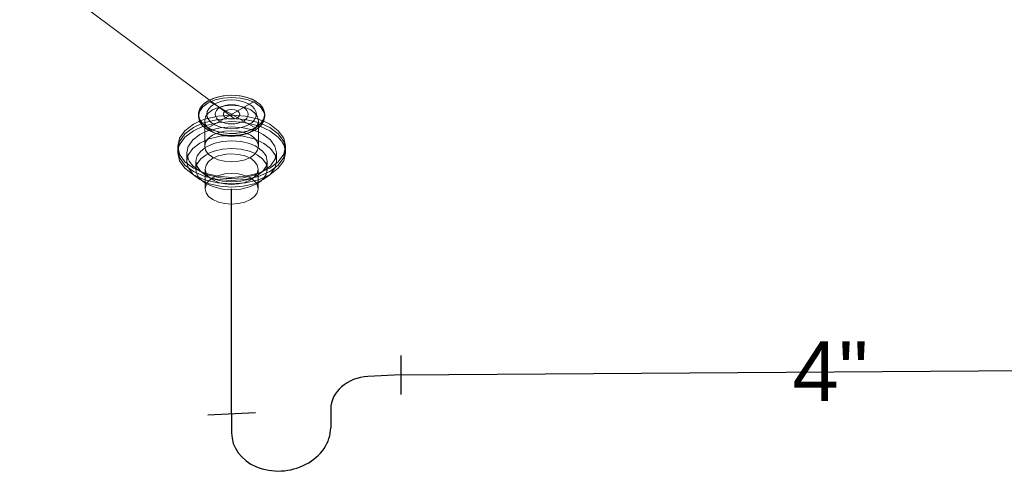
# Model space of a CAD drawing. Header units: inches. Extents: x -332 to 1204, y -60 to 270.
# Tile 44 of 91: x 332 to 406, y -60 to -25. Entities that reach past the tile are written whole.
import ezdxf

# ---------------------------------------------------------------- set-up
doc = ezdxf.new("R2010")
doc.units = ezdxf.units.IN
doc.header["$MEASUREMENT"] = 0
for name, color, linetype, lineweight in [('P-PIPE', 3, 'Continuous', 30), ('P-PIPE-IDEN', 2, 'Continuous', 9), ('P-SANR-FIXT', 6, 'Continuous', 9), ('P-SANR-FIXT-IDEN', 2, 'Continuous', 9)]:
    doc.layers.add(name, color=color, linetype=linetype, lineweight=lineweight)
doc.styles.add('Arial', font='arial.ttf', dxfattribs={"height": 4.5})

# ---------------------------------------------------------------- blocks, each defined once
blk = doc.blocks.new('Floor Drain - Round - 5_ Strainer - 4_ Drain-V20-WASTE AND VENT RISER DIAGRAM')
at = {"layer": 'P-SANR-FIXT', "color": 254}
for p, q in [((-269.657, -31.546), (-266.121, -33.588)), ((-269.657, -33.588), (-266.121, -31.546)), ((-270.389, -32.567), (-270.389, -32.73)), ((-265.389, -32.73), (-265.389, -32.567)), ((-269.921, -33.057), (-269.921, -34.976)), ((-265.858, -34.976), (-265.858, -33.057)), ((-265.017, -33.317), (-265.463, -33.095)), ((-269.289, -33.926), (-269.026, -34.029)), ((-266.752, -34.029), (-266.49, -33.926)), ((-271.952, -34.976), (-271.952, -35.221)), ((-271.952, -35.221), (-271.952, -35.466)), ((-271.264, -35.466), (-271.264, -36.036)), ((-264.514, -36.036), (-264.514, -35.466)), ((-263.827, -35.221), (-263.827, -34.976)), ((-263.827, -35.466), (-263.827, -35.221)), ((-270.276, -37.486), (-270.761, -37.132)), ((-269.79, -37.798), (-270.115, -37.57)), ((-269.889, -37.723), (-269.889, -38.18)), ((-265.889, -38.18), (-265.889, -37.723))]:
    blk.add_line(p, q, dxfattribs=at)
at = {"layer": 'P-SANR-FIXT', "color": 10}
for p, q in [((-265.397, -32.62), (-265.393, -32.648)), ((-265.392, -32.663), (-265.389, -32.73)), ((-270.248, -33.066), (-270.315, -33.095)), ((-270.181, -33.284), (-270.1, -33.253)), ((-270.1, -33.253), (-270.181, -33.284)), ((-270.073, -33.243), (-269.921, -33.189)), ((-269.921, -33.189), (-270.073, -33.243)), ((-269.917, -33.188), (-269.894, -33.181)), ((-269.894, -33.181), (-269.917, -33.188)), ((-269.894, -33.181), (-268.941, -32.955)), ((-268.941, -32.955), (-269.894, -33.181)), ((-269.822, -33.403), (-268.941, -33.2)), ((-268.941, -33.2), (-267.889, -33.12)), ((-267.889, -33.12), (-267.217, -33.153)), ((-267.199, -33.154), (-266.851, -33.198)), ((-266.838, -32.955), (-265.885, -33.181)), ((-265.885, -33.181), (-266.838, -32.955)), ((-266.838, -33.2), (-265.956, -33.403)), ((-265.956, -33.403), (-265.923, -33.413)), ((-265.885, -33.181), (-265.858, -33.189)), ((-265.858, -33.189), (-265.885, -33.181)), ((-265.84, -33.196), (-265.699, -33.245)), ((-265.699, -33.245), (-265.84, -33.196)), ((-265.463, -33.095), (-265.698, -33.001)), ((-265.692, -33.248), (-265.599, -33.283)), ((-265.599, -33.283), (-265.692, -33.248)), ((-265.599, -33.283), (-265.017, -33.562)), ((-265.017, -33.562), (-265.599, -33.283)), ((-271.407, -34.293), (-270.762, -33.807)), ((-270.762, -33.807), (-270.027, -33.471)), ((-270.276, -34.088), (-269.938, -33.917)), ((-270.008, -33.464), (-269.921, -33.434)), ((-269.938, -33.917), (-269.819, -33.867)), ((-269.91, -33.431), (-269.856, -33.413)), ((-269.81, -33.864), (-269.587, -33.782)), ((-269.326, -33.886), (-269.648, -33.643)), ((-269.577, -33.778), (-269.499, -33.753)), ((-269.145, -33.979), (-269.326, -33.886)), ((-269.077, -34.008), (-269.121, -33.989)), ((-266.732, -34.012), (-266.453, -34.146)), ((-266.663, -33.992), (-266.702, -34.008)), ((-266.634, -33.979), (-266.657, -33.989)), ((-266.321, -33.74), (-266.279, -33.753)), ((-266.26, -33.759), (-266.202, -33.778)), ((-266.191, -33.782), (-266.124, -33.805)), ((-266.1, -33.813), (-265.84, -33.917)), ((-265.9, -33.42), (-265.858, -33.434)), ((-265.851, -33.437), (-265.752, -33.471)), ((-265.84, -33.917), (-265.503, -34.088)), ((-265.752, -33.471), (-265.017, -33.807)), ((-270.812, -35.134), (-270.281, -34.734)), ((-270.276, -34.731), (-269.938, -34.56)), ((-269.938, -34.56), (-269.725, -34.474)), ((-269.79, -35.011), (-269.233, -34.765)), ((-269.714, -34.469), (-269.577, -34.421)), ((-269.577, -34.421), (-268.763, -34.226)), ((-269.233, -34.765), (-268.601, -34.612)), ((-268.763, -34.226), (-268.422, -34.185)), ((-268.585, -34.61), (-267.889, -34.557)), ((-267.889, -34.557), (-267.194, -34.61)), ((-267.359, -34.184), (-267.016, -34.226)), ((-267.177, -34.612), (-266.546, -34.765)), ((-266.546, -34.765), (-266.12, -34.941)), ((-266.125, -34.448), (-266.054, -34.473)), ((-266.054, -34.473), (-265.861, -34.551)), ((-265.844, -34.559), (-265.503, -34.731)), ((-265.497, -34.734), (-264.966, -35.134)), ((-264.922, -34.538), (-264.629, -34.961)), ((-271.952, -35.221), (-271.929, -34.974)), ((-271.929, -34.974), (-271.952, -35.221)), ((-271.952, -35.466), (-271.946, -35.342)), ((-271.946, -35.342), (-271.861, -34.973)), ((-271.264, -35.466), (-271.156, -34.975)), ((-271.149, -35.97), (-271.264, -35.466)), ((-271.217, -35.785), (-271.149, -35.604)), ((-271.149, -35.604), (-270.812, -35.134)), ((-270.485, -35.707), (-270.217, -35.333)), ((-270.217, -35.333), (-269.868, -35.058)), ((-270.217, -35.925), (-269.805, -35.613)), ((-269.86, -35.054), (-269.79, -35.011)), ((-269.79, -35.603), (-269.671, -35.539)), ((-269.66, -35.533), (-269.233, -35.357)), ((-268.889, -35.701), (-268.415, -35.587)), ((-268.407, -35.585), (-268.28, -35.568)), ((-268.268, -35.567), (-267.889, -35.546)), ((-267.889, -35.149), (-267.194, -35.202)), ((-267.889, -35.546), (-267.372, -35.585)), ((-267.363, -35.587), (-266.889, -35.701)), ((-267.194, -35.202), (-266.562, -35.352)), ((-266.546, -35.357), (-266.126, -35.53)), ((-266.119, -34.941), (-265.989, -35.011)), ((-266.11, -35.538), (-265.989, -35.603)), ((-265.989, -35.011), (-265.562, -35.333)), ((-265.559, -35.336), (-265.293, -35.707)), ((-263.918, -34.973), (-263.833, -35.342)), ((-263.85, -34.974), (-263.833, -35.098)), ((-263.833, -35.098), (-263.85, -34.974)), ((-263.831, -35.118), (-263.827, -35.221)), ((-263.827, -35.221), (-263.831, -35.118)), ((-263.831, -35.363), (-263.827, -35.466)), ((-271.264, -36.1), (-271.217, -35.785)), ((-271.264, -36.036), (-271.264, -36.101)), ((-271.252, -36.269), (-271.264, -36.124)), ((-271.163, -36.583), (-271.25, -36.288)), ((-271.093, -36.078), (-271.149, -35.97)), ((-270.577, -36.109), (-270.572, -36.021)), ((-270.577, -36.109), (-270.577, -36.167)), ((-270.577, -36.167), (-270.577, -36.617)), ((-270.571, -36.007), (-270.485, -35.707)), ((-270.241, -35.95), (-270.217, -35.925)), ((-266.872, -35.706), (-266.475, -35.884)), ((-266.475, -35.884), (-266.375, -35.946)), ((-266.366, -35.952), (-266.157, -36.123)), ((-265.293, -35.707), (-265.202, -36.109)), ((-265.202, -36.109), (-265.293, -36.51)), ((-265.293, -36.299), (-265.258, -36.385)), ((-265.202, -36.167), (-265.202, -36.109)), ((-265.202, -36.617), (-265.202, -36.167)), ((-264.514, -36.109), (-264.616, -36.583)), ((-264.562, -35.785), (-264.534, -35.898)), ((-264.532, -35.911), (-264.514, -36.1)), ((-264.514, -36.101), (-264.514, -36.036)), ((-270.577, -36.617), (-270.577, -36.701)), ((-270.577, -36.701), (-270.574, -36.629)), ((-270.529, -36.992), (-270.577, -36.718)), ((-270.574, -36.629), (-270.527, -36.403)), ((-269.934, -37.016), (-270.276, -36.843)), ((-270.217, -36.884), (-270.233, -36.868)), ((-269.79, -37.206), (-270.217, -36.884)), ((-269.577, -37.153), (-269.932, -37.017)), ((-269.889, -36.701), (-269.889, -36.976)), ((-269.889, -36.988), (-269.889, -37.014)), ((-269.889, -37.015), (-269.889, -37.131)), ((-269.625, -37.275), (-269.785, -37.069)), ((-266.006, -37.089), (-266.157, -37.278)), ((-265.562, -36.884), (-265.982, -37.202)), ((-265.889, -37.014), (-265.889, -36.701)), ((-265.889, -37.131), (-265.889, -37.022)), ((-265.293, -36.51), (-265.542, -36.864)), ((-265.293, -37.102), (-265.425, -37.319)), ((-265.283, -37.079), (-265.293, -37.102)), ((-265.25, -36.992), (-265.275, -37.059)), ((-265.252, -36.403), (-265.205, -36.629)), ((-265.202, -36.718), (-265.25, -36.992)), ((-265.205, -36.629), (-265.202, -36.701)), ((-265.202, -36.701), (-265.202, -36.617)), ((-269.889, -37.131), (-269.889, -37.252)), ((-269.889, -37.269), (-269.889, -37.497)), ((-269.889, -37.504), (-269.889, -37.658)), ((-269.889, -37.658), (-269.889, -37.723)), ((-269.59, -37.31), (-269.79, -37.206)), ((-269.78, -37.805), (-269.753, -37.762)), ((-269.75, -37.757), (-269.731, -37.731)), ((-269.593, -37.306), (-269.615, -37.284)), ((-269.544, -37.349), (-269.583, -37.314)), ((-269.576, -37.56), (-269.416, -37.435)), ((-269.422, -37.383), (-269.573, -37.318)), ((-269.344, -37.493), (-269.544, -37.349)), ((-269.233, -37.452), (-269.422, -37.383)), ((-269.394, -37.42), (-269.358, -37.397)), ((-269.344, -37.388), (-269.303, -37.364)), ((-269.303, -37.364), (-269.1, -37.262)), ((-268.889, -37.701), (-269.303, -37.517)), ((-269.1, -37.262), (-268.889, -37.18)), ((-268.772, -37.737), (-268.889, -37.701)), ((-268.684, -37.76), (-268.768, -37.738)), ((-268.407, -37.816), (-268.684, -37.76)), ((-267.889, -37.855), (-268.407, -37.816)), ((-267.889, -37.414), (-268.282, -37.401)), ((-267.372, -37.816), (-267.889, -37.855)), ((-267.094, -37.76), (-267.372, -37.816)), ((-266.889, -37.18), (-266.858, -37.191)), ((-266.835, -37.199), (-266.68, -37.261)), ((-266.68, -37.261), (-266.475, -37.364)), ((-266.474, -37.365), (-266.433, -37.389)), ((-266.42, -37.397), (-266.383, -37.421)), ((-266.36, -37.436), (-266.312, -37.471)), ((-265.989, -37.206), (-266.357, -37.383)), ((-266.307, -37.474), (-266.211, -37.552)), ((-266.164, -37.284), (-266.235, -37.349)), ((-266.186, -37.575), (-266.157, -37.603)), ((-266.157, -37.603), (-266.047, -37.731)), ((-266.047, -37.731), (-265.998, -37.805)), ((-265.889, -37.259), (-265.889, -37.131)), ((-265.889, -37.504), (-265.889, -37.267)), ((-265.889, -37.658), (-265.889, -37.504)), ((-265.889, -37.723), (-265.889, -37.658))]:
    blk.add_line(p, q, dxfattribs=at)
at = {"layer": 'P-SANR-FIXT', "color": 254}
for points in [[(-266.121, -31.546, 0), (-266.639, -31.317, 0), (-267.242, -31.173, 0), (-267.889, -31.124, 0), (-268.536, -31.173, 0), (-269.139, -31.317, 0), (-269.657, -31.546, 0), (-270.054, -31.845, 0), (-270.304, -32.193, 0), (-270.389, -32.567, 0), (-270.304, -32.941, 0), (-270.054, -33.289, 0), (-269.657, -33.588, 0)], [(-269.657, -33.588, 0), (-269.139, -33.817, 0), (-268.536, -33.961, 0), (-267.889, -34.01, 0), (-267.242, -33.961, 0), (-266.639, -33.817, 0), (-266.121, -33.588, 0), (-265.724, -33.289, 0), (-265.474, -32.941, 0), (-265.389, -32.567, 0), (-265.474, -32.193, 0), (-265.724, -31.845, 0), (-266.121, -31.546, 0)], [(-270.315, -33.095, 0), (-270.762, -33.317, 0), (-271.407, -33.803, 0), (-271.813, -34.369, 0), (-271.952, -34.976, 0), (-271.813, -35.583, 0), (-271.407, -36.148, 0), (-270.762, -36.634, 0)], [(-270.762, -36.634, 0), (-269.921, -37.007, 0), (-268.941, -37.241, 0), (-267.889, -37.321, 0), (-266.838, -37.241, 0), (-265.858, -37.007, 0), (-265.017, -36.634, 0), (-264.371, -36.148, 0), (-263.965, -35.583, 0), (-263.827, -34.976, 0), (-263.965, -34.369, 0), (-264.371, -33.803, 0), (-265.017, -33.317, 0)], [(-269.657, -33.751, 0), (-270.054, -33.452, 0), (-270.304, -33.104, 0), (-270.389, -32.73, 0)], [(-265.389, -32.73, 0), (-265.474, -33.104, 0), (-265.724, -33.452, 0), (-266.121, -33.751, 0), (-266.639, -33.98, 0), (-267.242, -34.125, 0), (-267.889, -34.174, 0), (-268.536, -34.125, 0), (-269.139, -33.98, 0), (-269.657, -33.751, 0)], [(-266.702, -34.008, 0), (-266.874, -34.073, 0), (-267.364, -34.19, 0), (-267.889, -34.23, 0), (-268.415, -34.19, 0), (-268.905, -34.073, 0), (-269.077, -34.008, 0)], [(-270.762, -36.879, 0), (-271.407, -36.393, 0), (-271.813, -35.828, 0), (-271.952, -35.221, 0)], [(-271.952, -35.221, 0), (-271.813, -35.828, 0), (-271.407, -36.393, 0), (-270.762, -36.879, 0)], [(-270.762, -37.124, 0), (-271.407, -36.638, 0), (-271.813, -36.073, 0), (-271.952, -35.466, 0)], [(-263.827, -35.221, 0), (-263.965, -35.828, 0), (-264.371, -36.393, 0), (-265.017, -36.879, 0), (-265.858, -37.252, 0), (-266.838, -37.486, 0), (-267.889, -37.566, 0), (-268.941, -37.486, 0), (-269.921, -37.252, 0), (-270.762, -36.879, 0)], [(-270.762, -36.879, 0), (-269.921, -37.252, 0), (-268.941, -37.486, 0), (-267.889, -37.566, 0), (-266.838, -37.486, 0), (-265.858, -37.252, 0), (-265.017, -36.879, 0), (-264.371, -36.393, 0), (-263.965, -35.828, 0), (-263.827, -35.221, 0)], [(-263.827, -35.466, 0), (-263.965, -36.073, 0), (-264.371, -36.638, 0), (-265.017, -37.124, 0), (-265.858, -37.497, 0), (-266.838, -37.731, 0), (-267.889, -37.811, 0), (-268.941, -37.731, 0), (-269.921, -37.497, 0), (-270.762, -37.124, 0)], [(-269.326, -35.805, 0), (-269.648, -35.562, 0), (-269.851, -35.279, 0), (-269.921, -34.976, 0)], [(-265.858, -34.976, 0), (-265.927, -35.279, 0), (-266.13, -35.562, 0), (-266.453, -35.805, 0), (-266.874, -35.991, 0), (-267.364, -36.109, 0), (-267.889, -36.148, 0), (-268.415, -36.109, 0), (-268.905, -35.991, 0), (-269.326, -35.805, 0)], [(-265.018, -37.133, 0), (-265.503, -37.486, 0), (-266.202, -37.796, 0), (-267.016, -37.991, 0), (-267.889, -38.057, 0), (-268.763, -37.991, 0), (-269.577, -37.796, 0), (-270.276, -37.486, 0)], [(-265.664, -37.57, 0), (-265.989, -37.798, 0), (-266.546, -38.044, 0), (-267.194, -38.199, 0), (-267.889, -38.252, 0), (-268.585, -38.199, 0), (-269.233, -38.044, 0), (-269.79, -37.798, 0)], [(-269.303, -38.997, 0), (-269.621, -38.758, 0), (-269.821, -38.479, 0), (-269.889, -38.18, 0)], [(-265.889, -38.18, 0), (-265.957, -38.479, 0), (-266.157, -38.758, 0), (-266.475, -38.997, 0), (-266.889, -39.18, 0), (-267.372, -39.296, 0), (-267.889, -39.335, 0), (-268.407, -39.296, 0), (-268.889, -39.18, 0), (-269.303, -38.997, 0)]]:
    blk.add_polyline3d(points, dxfattribs=at)
at = {"layer": 'P-SANR-FIXT', "color": 10}
for points in [[(-270.389, -32.73, 0), (-270.304, -32.357, 0), (-270.054, -32.009, 0), (-269.657, -31.71, 0), (-269.139, -31.48, 0), (-268.536, -31.336, 0), (-267.889, -31.287, 0), (-267.242, -31.336, 0), (-266.639, -31.48, 0), (-266.121, -31.71, 0)], [(-269.66, -33.632, 0), (-269.851, -33.36, 0), (-269.921, -33.057, 0), (-269.851, -32.753, 0), (-269.648, -32.471, 0), (-269.326, -32.228, 0), (-268.905, -32.041, 0), (-268.415, -31.924, 0), (-267.889, -31.884, 0), (-267.364, -31.924, 0), (-266.874, -32.041, 0), (-266.453, -32.228, 0)], [(-266.121, -31.71, 0), (-265.724, -32.009, 0), (-265.474, -32.357, 0), (-265.409, -32.547, 0)], [(-265.714, -32.995, 0), (-265.858, -32.944, 0), (-266.838, -32.71, 0), (-267.889, -32.63, 0), (-268.941, -32.71, 0), (-269.921, -32.944, 0), (-270.227, -33.058, 0)], [(-266.453, -32.228, 0), (-266.13, -32.471, 0), (-265.93, -32.747, 0)], [(-271.927, -34.965, 0), (-271.813, -34.614, 0), (-271.407, -34.048, 0), (-270.762, -33.562, 0), (-270.181, -33.284, 0)], [(-270.181, -33.284, 0), (-270.762, -33.562, 0), (-271.407, -34.048, 0), (-271.813, -34.614, 0), (-271.927, -34.965, 0)], [(-268.941, -32.955, 0), (-267.889, -32.875, 0), (-266.845, -32.954, 0)], [(-266.845, -32.954, 0), (-267.889, -32.875, 0), (-268.941, -32.955, 0)], [(-265.927, -32.753, 0), (-265.858, -33.057, 0), (-265.927, -33.36, 0), (-266.119, -33.632, 0)], [(-271.149, -34.961, 0), (-270.812, -34.491, 0), (-270.276, -34.088, 0)], [(-269.921, -34.976, 0), (-269.851, -34.672, 0), (-269.648, -34.389, 0), (-269.326, -34.146, 0), (-269.048, -34.013, 0)], [(-269.495, -33.752, 0), (-268.763, -33.583, 0), (-267.889, -33.517, 0), (-267.016, -33.583, 0), (-266.325, -33.739, 0)], [(-269.024, -34.003, 0), (-268.905, -33.96, 0), (-268.415, -33.843, 0), (-267.889, -33.803, 0), (-267.364, -33.843, 0), (-266.874, -33.96, 0), (-266.755, -34.003, 0)], [(-266.13, -33.643, 0), (-266.453, -33.886, 0), (-266.614, -33.97, 0)], [(-266.453, -34.146, 0), (-266.13, -34.389, 0), (-265.927, -34.672, 0), (-265.858, -34.976, 0)], [(-265.503, -34.088, 0), (-264.966, -34.491, 0), (-264.94, -34.519, 0)], [(-265.017, -33.562, 0), (-264.371, -34.048, 0), (-263.965, -34.614, 0), (-263.851, -34.965, 0)], [(-263.851, -34.965, 0), (-263.965, -34.614, 0), (-264.371, -34.048, 0), (-265.017, -33.562, 0)], [(-265.017, -33.807, 0), (-264.371, -34.293, 0), (-264.119, -34.592, 0)], [(-271.855, -34.957, 0), (-271.813, -34.859, 0), (-271.407, -34.293, 0)], [(-268.419, -34.184, 0), (-267.889, -34.16, 0), (-267.362, -34.184, 0)], [(-267.016, -34.226, 0), (-266.202, -34.421, 0), (-266.136, -34.444, 0)], [(-264.11, -34.606, 0), (-263.965, -34.859, 0), (-263.924, -34.957, 0)], [(-269.217, -35.352, 0), (-268.585, -35.202, 0), (-267.889, -35.149, 0)], [(-265.973, -35.613, 0), (-265.562, -35.925, 0), (-265.293, -36.299, 0)], [(-264.623, -34.975, 0), (-264.514, -35.466, 0), (-264.629, -35.97, 0), (-264.966, -36.44, 0)], [(-264.966, -35.134, 0), (-264.629, -35.604, 0), (-264.562, -35.785, 0)], [(-270.276, -36.843, 0), (-270.812, -36.44, 0), (-271.083, -36.096, 0)], [(-270.237, -36.864, 0), (-270.485, -36.51, 0), (-270.577, -36.109, 0)], [(-270.527, -36.403, 0), (-270.485, -36.299, 0), (-270.245, -35.954, 0)], [(-269.785, -37.069, 0), (-269.821, -36.999, 0), (-269.889, -36.701, 0), (-269.821, -36.402, 0), (-269.621, -36.123, 0)], [(-269.621, -36.123, 0), (-269.303, -35.884, 0), (-268.906, -35.706, 0)], [(-266.157, -36.123, 0), (-265.957, -36.402, 0), (-265.889, -36.701, 0), (-265.957, -36.999, 0), (-265.994, -37.069, 0)], [(-270.77, -37.123, 0), (-270.812, -37.083, 0), (-271.149, -36.613, 0), (-271.163, -36.583, 0)], [(-270.354, -37.319, 0), (-270.485, -37.102, 0), (-270.529, -36.992, 0)], [(-268.881, -37.178, 0), (-268.407, -37.065, 0), (-267.889, -37.026, 0)], [(-265.845, -37.016, 0), (-266.202, -37.153, 0), (-267.016, -37.348, 0), (-267.889, -37.414, 0)], [(-267.889, -37.026, 0), (-267.372, -37.065, 0), (-266.889, -37.18, 0)], [(-264.966, -36.44, 0), (-265.503, -36.843, 0), (-265.843, -37.015, 0)], [(-264.616, -36.583, 0), (-264.629, -36.613, 0), (-264.966, -37.083, 0), (-265.001, -37.116, 0)], [(-270.115, -37.57, 0), (-270.217, -37.476, 0), (-270.354, -37.319, 0)], [(-269.889, -38.18, 0), (-269.821, -37.882, 0), (-269.78, -37.805, 0)], [(-269.731, -37.731, 0), (-269.621, -37.603, 0), (-269.592, -37.575, 0)], [(-268.292, -37.4, 0), (-268.763, -37.348, 0), (-269.577, -37.153, 0)], [(-268.296, -37.642, 0), (-268.585, -37.607, 0), (-269.233, -37.452, 0)], [(-266.357, -37.383, 0), (-266.546, -37.452, 0), (-267.194, -37.607, 0), (-267.889, -37.66, 0), (-268.281, -37.644, 0)], [(-266.235, -37.349, 0), (-266.475, -37.517, 0), (-266.889, -37.701, 0), (-267.094, -37.76, 0)], [(-265.998, -37.805, 0), (-265.957, -37.882, 0), (-265.889, -38.18, 0)], [(-265.425, -37.319, 0), (-265.562, -37.476, 0), (-265.664, -37.57, 0)]]:
    blk.add_polyline3d(points, dxfattribs=at)
at = {"layer": 'P-SANR-FIXT', "color": 254}
for start_param, end_param in [(3.926991, 9.713073), (3.443669, 3.926991)]:
    blk.add_ellipse((-267.889, -32.567), major_axis=(2.5, 0), ratio=0.57735, start_param=start_param, end_param=end_param, dxfattribs=at)
for major_axis in [(1.875, 0), (1.25, 0), (0.625, 0)]:
    blk.add_ellipse((-267.889, -32.567), major_axis=major_axis, ratio=0.57735, dxfattribs=at)
blk = doc.blocks.new('Trap P - PVC - Sch 40 - DWV - Standard-3224621-WASTE AND VENT RISER DIAGRAM')
at = {"layer": 'P-PIPE', "color": 203}
for p, q in [((-255.126, -50.745), (-255.126, -53.684)), ((-255.126, -52.214), (-257.616, -52.34)), ((-260.418, -54.778), (-260.418, -56.207)), ((-266.096, -55.065), (-269.682, -55.246)), ((-267.889, -55.155), (-267.889, -56.584))]:
    blk.add_line(p, q, dxfattribs=at)
for centre, major_axis, start_param, end_param in [((-257.616, -54.636), (2.781, 0.421), 1.448158, 3.018954), ((-264.154, -56.396), (3.708, 0.562), 3.018954, 6.160547)]:
    blk.add_ellipse(centre, major_axis=major_axis, ratio=0.81339, start_param=start_param, end_param=end_param, dxfattribs=at)

msp = doc.modelspace()

# ---------------------------------------------------------------- linework, layer by layer
at = {"layer": 'P-PIPE', "color": 203}
for p, q in [((347.911, -55.155), (347.911, -38.18)), ((360.675, -52.214), (430.226, -51.716))]:
    msp.add_line(p, q, dxfattribs=at)
at = {"layer": 'P-SANR-FIXT-IDEN'}
msp.add_line((348.104, -32.883), (331.93, -20.794), dxfattribs=at)

# ---------------------------------------------------------------- block references
at = {"layer": 'P-PIPE', "color": 203}
msp.add_blockref('Trap P - PVC - Sch 40 - DWV - Standard-3224621-WASTE AND VENT RISER DIAGRAM', (615.8, 0), dxfattribs=at)
at = {"layer": 'P-SANR-FIXT', "color": 254}
msp.add_blockref('Floor Drain - Round - 5_ Strainer - 4_ Drain-V20-WASTE AND VENT RISER DIAGRAM', (615.8, 0), dxfattribs=at)

# ---------------------------------------------------------------- texts
at = {"layer": 'P-PIPE-IDEN', "insert": (390.188, -49.689), "char_height": 4.5, "width": 6.969, "attachment_point": 1, "style": 'Arial'}
msp.add_mtext('4"', dxfattribs=at)

doc.saveas('drawing.dxf')
